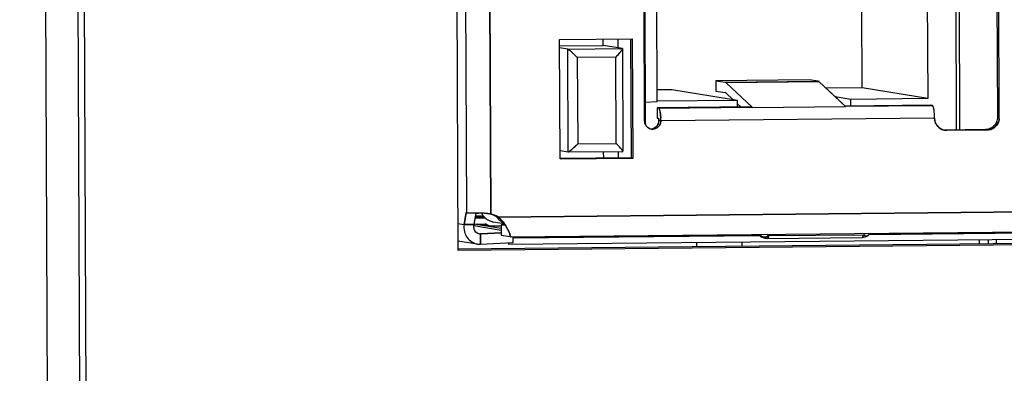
# Model space of a CAD drawing. Header units: millimetres. Extents: x 0 to 1750, y -1720 to 477.
# Tile 37 of 256: x 312 to 336, y -959 to -951. Entities that reach past the tile are written whole.
import ezdxf

# ---------------------------------------------------------------- set-up
doc = ezdxf.new("R2010")
doc.units = ezdxf.units.MM
doc.header["$LTSCALE"] = 92.51
for name, color, linetype in [('101305744_DXF_CONTINUOUS_LINE', 7, 'CONTINUOUS'), ('_101305744_1DXF_CONTINUOUS_LINE', 7, 'CONTINUOUS'), ('CAP0603_M_1_DXF_CONTINUOUS_LINE', 7, 'CONTINUOUS'), ('CAP0805_M_1_DXF_CONTINUOUS_LINE', 7, 'CONTINUOUS'), ('DE-11-072043DXF_CONTINUOUS_LINE', 7, 'CONTINUOUS'), ('DE-13-001875DXF_CONTINUOUS_LINE', 7, 'CONTINUOUS'), ('DFN5X6_POWPADXF_CONTINUOUS_LINE', 7, 'CONTINUOUS'), ('MANIFOLD_SOLDXF_CONTINUOUS_LINE', 7, 'CONTINUOUS')]:
    doc.layers.add(name, color=color, linetype=linetype)

msp = doc.modelspace()

# ---------------------------------------------------------------- linework, layer by layer
at = {"layer": '101305744_DXF_CONTINUOUS_LINE'}
for p, q in [((322.511, -955.309), (322.436, -938.217)), ((323.017, -938.202), (323.092, -955.344)), ((334.344, -940.014), (334.402, -953.3)), ((334.492, -953.299), (334.434, -940.013)), ((335.347, -940.296), (335.402, -952.99)), ((335.447, -952.997), (335.392, -940.303)), ((333.659, -940.746), (333.71, -952.54)), ((327.136, -952.61), (327.124, -949.861)), ((326.831, -953.083), (326.819, -950.284)), ((326.856, -953.18), (326.843, -950.225)), ((332.117, -952.28), (332.109, -950.315)), ((324.766, -951.104), (326.537, -951.087)), ((326.187, -951.305), (326.186, -951.09)), ((326.492, -951.087), (326.505, -953.978)), ((326.55, -953.985), (326.537, -951.087)), ((324.779, -954.003), (324.766, -951.104)), ((324.767, -951.257), (325.825, -951.246)), ((324.962, -951.335), (324.767, -951.303)), ((324.962, -951.335), (326.29, -951.322)), ((325.825, -951.246), (325.824, -951.094)), ((326.29, -951.322), (325.825, -951.246)), ((326.293, -951.326), (326.304, -953.819)), ((324.973, -953.834), (324.962, -951.335)), ((326.13, -951.53), (325.195, -951.539)), ((325.195, -951.539), (325.205, -953.638)), ((326.139, -953.629), (326.13, -951.53)), ((330.826, -952.082), (328.563, -952.105)), ((328.563, -952.105), (328.787, -952.141)), ((328.563, -952.105), (328.564, -952.355)), ((328.787, -952.141), (331.049, -952.119)), ((331.074, -952.132), (328.811, -952.155)), ((329.442, -952.747), (328.811, -952.155)), ((331.049, -952.119), (330.826, -952.082)), ((331.712, -952.729), (331.074, -952.132)), ((332.117, -952.28), (331.241, -952.289)), ((333.71, -952.54), (332.117, -952.28)), ((327.493, -952.326), (327.134, -952.329)), ((329.086, -952.586), (327.493, -952.326)), ((328.564, -952.355), (328.788, -952.391)), ((328.806, -952.401), (328.986, -952.569)), ((331.841, -952.559), (331.464, -952.497)), ((326.854, -952.623), (327.136, -952.61)), ((329.406, -952.742), (327.134, -952.764)), ((327.134, -952.764), (327.169, -952.77)), ((327.134, -952.764), (327.135, -953.014)), ((329.086, -952.586), (327.136, -952.605)), ((327.169, -952.77), (329.442, -952.748)), ((329.087, -952.745), (329.086, -952.586)), ((329.087, -952.664), (329.173, -952.744)), ((329.406, -952.742), (329.442, -952.747)), ((329.442, -952.745), (329.449, -952.752)), ((329.449, -952.752), (331.712, -952.729)), ((333.784, -952.698), (331.705, -952.719)), ((331.705, -952.725), (333.82, -952.704)), ((333.71, -952.54), (331.841, -952.559)), ((331.842, -952.718), (331.841, -952.559)), ((333.82, -952.704), (333.784, -952.698)), ((335.447, -952.997), (335.402, -952.99)), ((327.135, -953.014), (327.171, -953.02)), ((327.224, -953.079), (327.18, -953.072)), ((333.875, -953.013), (327.224, -953.079)), ((335.109, -953.293), (334.127, -953.303)), ((334.172, -953.31), (335.153, -953.3)), ((335.109, -953.293), (335.153, -953.3)), ((325.205, -953.638), (326.139, -953.629)), ((324.778, -953.802), (324.973, -953.834)), ((324.973, -953.834), (324.974, -953.834)), ((324.974, -953.834), (326.302, -953.821)), ((325.837, -953.985), (325.836, -953.826)), ((326.199, -953.981), (326.198, -953.822)), ((326.302, -953.821), (326.303, -953.821)), ((326.505, -953.978), (324.779, -953.995)), ((324.779, -954.003), (326.55, -953.985)), ((326.55, -953.985), (326.505, -953.978)), ((323.277, -955.417), (352.411, -955.128)), ((322.444, -955.598), (322.496, -955.307)), ((322.496, -955.307), (322.511, -955.309)), ((322.69, -955.596), (322.739, -955.318)), ((322.727, -955.387), (322.907, -955.386)), ((323.092, -955.344), (323.09, -955.344)), ((322.293, -955.573), (322.444, -955.598)), ((322.69, -955.596), (322.444, -955.598)), ((323.348, -955.743), (322.683, -955.634)), ((322.689, -955.588), (322.966, -955.585)), ((322.718, -955.437), (322.953, -955.435)), ((322.721, -955.42), (322.936, -955.418)), ((322.727, -955.587), (323.347, -955.689)), ((323.052, -955.634), (322.763, -955.587)), ((322.942, -955.424), (322.904, -955.418)), ((322.966, -955.585), (323.052, -955.634)), ((323.052, -955.634), (323.347, -955.631)), ((323.152, -955.532), (323.421, -955.576)), ((323.232, -955.41), (323.263, -955.415)), ((323.262, -955.423), (323.232, -955.41)), ((323.262, -955.423), (323.274, -955.429)), ((323.44, -955.603), (323.347, -955.608)), ((323.454, -955.625), (323.347, -955.608)), ((323.347, -955.608), (323.348, -955.858)), ((323.575, -955.899), (352.326, -955.613)), ((322.844, -955.828), (323.345, -955.804)), ((322.845, -956.078), (322.844, -955.828)), ((323.348, -955.858), (323.563, -955.893)), ((323.526, -956.077), (351.763, -955.796)), ((323.563, -955.852), (323.563, -955.893)), ((323.571, -955.878), (323.565, -955.86)), ((323.635, -955.923), (329.625, -955.863)), ((329.625, -955.865), (329.599, -955.839)), ((329.661, -955.871), (329.625, -955.865)), ((329.634, -955.839), (329.661, -955.871)), ((329.841, -955.876), (329.809, -955.837)), ((332.145, -955.853), (329.841, -955.876)), ((332.192, -955.813), (332.145, -955.853)), ((332.259, -955.859), (332.315, -955.812)), ((332.286, -955.837), (344.087, -955.72)), ((322.295, -955.995), (322.762, -956.071)), ((322.845, -956.078), (323.636, -956.039)), ((323.521, -956.045), (323.526, -956.077)), ((323.526, -956.077), (323.532, -956.044)), ((323.575, -955.894), (323.573, -955.885)), ((323.575, -955.897), (323.575, -955.894)), ((323.575, -955.898), (323.575, -955.897)), ((323.575, -955.898), (323.575, -955.899)), ((323.575, -955.899), (323.576, -955.898)), ((323.636, -956.039), (323.635, -955.898)), ((329.743, -955.925), (329.773, -955.93)), ((329.778, -955.931), (329.766, -955.929)), ((329.779, -955.931), (329.778, -955.931)), ((329.814, -955.934), (332.118, -955.911)), ((329.815, -955.934), (329.814, -955.934)), ((329.815, -955.934), (332.119, -955.911)), ((332.118, -955.911), (332.119, -955.911))]:
    msp.add_line(p, q, dxfattribs=at)
for centre, radius, start, end in [((328.784, -952.416), 0.0256, 75.9939, 80.7008), ((328.767, -952.443), 0.0568, 46.8927, 49.6565), ((335.143, -952.999), 0.304, 354.3318, 0.2385), ((326.979, -953.074), 0.2, 316.2946, 323.6852), ((326.977, -953.073), 0.203, 323.6952, 338.6437), ((326.976, -953.073), 0.203, 338.7133, 346.5361), ((326.974, -953.072), 0.206, 346.5232, 353.3004), ((326.977, -953.072), 0.202, 353.2905, 0.2301), ((326.987, -953.073), 0.193, 0.2882, 2.8118), ((325.556, -953.086), 1.668, 0.2523, 1.3276), ((327.026, -953.088), 0.193, 247.6488, 253.8434), ((327.027, -953.086), 0.195, 253.8436, 260.7211), ((326.982, -953.081), 0.192, 267.2675, 270.9159), ((326.982, -953.078), 0.196, 270.9797, 285.93), ((326.982, -953.078), 0.195, 285.9295, 293.8973), ((334.169, -953.018), 0.291, 256.4501, 257.8185), ((334.169, -953.018), 0.292, 257.8191, 260.7346), ((334.169, -953.019), 0.291, 260.7252, 270.5414), ((322.901, -944.138), 11.181, 269.1719, 269.4607), ((323.222, -955.142), 0.398, 206.8507, 215.8602), ((323.218, -955.144), 0.394, 215.8808, 217.8468), ((322.81, -957.082), 1.76, 80.761, 82.0611), ((322.857, -956.091), 0.777, 69.3138, 72.5724), ((322.9, -956.103), 0.783, 61.983, 75.7778), ((322.855, -956.095), 0.782, 61.1909, 69.2955), ((322.93, -955.653), 0.247, 166.4356, 172.9626), ((323.215, -955.147), 0.39, 258.0764, 260.7349), ((323.578, -955.202), 0.396, 212.8609, 214.9735), ((323.576, -955.202), 0.394, 214.9744, 215.8801), ((323.577, -955.202), 0.396, 215.8859, 221.9341), ((322.897, -956.107), 0.788, 61.1975, 61.9606), ((322.79, -955.996), 0.757, 44.8469, 49.9258), ((323.578, -955.201), 0.396, 221.9323, 228.0326), ((323.575, -955.205), 0.392, 228.031, 234.1176), ((322.751, -956.035), 0.812, 44.1126, 44.8972), ((322.725, -956.06), 0.848, 41.1081, 44.0971), ((323.574, -955.206), 0.39, 234.1424, 244.8858), ((322.669, -956.109), 0.922, 35.3114, 41.0746), ((322.609, -956.152), 0.995, 33.8589, 35.3525), ((322.835, -955.689), 0.139, 260.7131, 273.6595), ((329.73, -955.629), 0.271, 289.2201, 294.3324), ((332.117, -955.691), 0.22, 270.5724, 310.1036), ((322.833, -955.702), 0.376, 260.7324, 264.9636), ((322.833, -955.705), 0.373, 264.9609, 271.9089), ((323.254, -955.969), 0.33, 14.8274, 16.0807), ((329.814, -955.715), 0.219, 240.2918, 250.1614), ((329.814, -955.716), 0.218, 250.1616, 257.2472), ((329.813, -955.714), 0.22, 260.7652, 270.5687), ((329.812, -955.725), 0.209, 260.6871, 270.4778), ((329.735, -955.643), 0.256, 285.2698, 289.218)]:
    msp.add_arc(centre, radius, start, end, dxfattribs=at)
for points, knots in [([(326.13, -951.53), (326.15, -951.51), (326.186, -951.47), (326.23, -951.421), (326.259, -951.384), (326.276, -951.361), (326.288, -951.342), (326.293, -951.331), (326.293, -951.326)], [0, 0, 0, 0, 0.321146, 0.617622, 0.748746, 0.861423, 0.948168, 1, 1, 1, 1]), ([(326.293, -951.324), (326.292, -951.323), (326.292, -951.322), (326.291, -951.322), (326.29, -951.322)], [0, 0, 0, 0, 0.476625, 1, 1, 1, 1]), ([(326.293, -951.326), (326.293, -951.326), (326.293, -951.325), (326.293, -951.324), (326.293, -951.324)], [0, 0, 0, 0, 0.539583, 1, 1, 1, 1]), ([(325.195, -951.539), (325.173, -951.517), (325.128, -951.473), (325.072, -951.421), (325.029, -951.383), (325.001, -951.36), (324.98, -951.345), (324.967, -951.336), (324.962, -951.335)], [0, 0, 0, 0, 0.306006, 0.603528, 0.739871, 0.859011, 0.949802, 1, 1, 1, 1]), ([(328.811, -952.155), (328.809, -952.153), (328.802, -952.147), (328.793, -952.142), (328.787, -952.141)], [0, 0, 0, 0, 0.283017, 1, 1, 1, 1]), ([(331.074, -952.132), (331.072, -952.131), (331.065, -952.124), (331.056, -952.12), (331.049, -952.119)], [0, 0, 0, 0, 0.283017, 1, 1, 1, 1]), ([(328.79, -952.392), (328.794, -952.393), (328.799, -952.395), (328.803, -952.399), (328.804, -952.4)], [0, 0, 0, 0, 0.72477, 1, 1, 1, 1]), ([(333.875, -953.013), (333.875, -952.974), (333.872, -952.902), (333.862, -952.808), (333.848, -952.745), (333.834, -952.714), (333.824, -952.705), (333.82, -952.704)], [0, 0, 0, 0, 0.361338, 0.67382, 0.89316, 0.959724, 1, 1, 1, 1]), ([(327.224, -953.048), (327.223, -953.012), (327.22, -952.947), (327.209, -952.862), (327.195, -952.806), (327.182, -952.778), (327.173, -952.771), (327.169, -952.77)], [0, 0, 0, 0, 0.367284, 0.677532, 0.893139, 0.959007, 1, 1, 1, 1]), ([(335.402, -952.99), (335.403, -953.029), (335.388, -953.108), (335.323, -953.208), (335.225, -953.276), (335.147, -953.292), (335.109, -953.293)], [0, 0, 0, 0, 0.251638, 0.50257, 0.751999, 1, 1, 1, 1]), ([(326.953, -953.266), (326.923, -953.254), (326.886, -953.226), (326.862, -953.189), (326.856, -953.18)], [0, 0, 0, 0, 0.747261, 1, 1, 1, 1]), ([(327.224, -953.079), (327.225, -953.108), (327.212, -953.166), (327.16, -953.237), (327.082, -953.279), (327.023, -953.283), (326.995, -953.278)], [0, 0, 0, 0, 0.25183, 0.502809, 0.752084, 1, 1, 1, 1]), ([(327.171, -953.02), (327.172, -953.02), (327.173, -953.024), (327.174, -953.027), (327.175, -953.029)], [0, 0, 0, 0, 0.349037, 1, 1, 1, 1]), ([(327.175, -953.029), (327.175, -953.031), (327.178, -953.042), (327.179, -953.054), (327.179, -953.063)], [0, 0, 0, 0, 0.200538, 1, 1, 1, 1]), ([(334.101, -953.302), (334.038, -953.287), (333.92, -953.211), (333.875, -953.078), (333.875, -953.013)], [0, 0, 0, 0, 0.497486, 1, 1, 1, 1]), ([(335.446, -953.029), (335.442, -953.065), (335.422, -953.137), (335.355, -953.226), (335.262, -953.285), (335.189, -953.3), (335.153, -953.3)], [0, 0, 0, 0, 0.251812, 0.502614, 0.751961, 1, 1, 1, 1]), ([(324.974, -953.834), (324.979, -953.834), (324.993, -953.827), (325.014, -953.812), (325.042, -953.791), (325.084, -953.755), (325.139, -953.704), (325.183, -953.66), (325.205, -953.638)], [0, 0, 0, 0, 0.052317, 0.142923, 0.260888, 0.39601, 0.692394, 1, 1, 1, 1]), ([(326.304, -953.819), (326.304, -953.815), (326.298, -953.805), (326.287, -953.789), (326.269, -953.768), (326.24, -953.733), (326.196, -953.686), (326.159, -953.648), (326.139, -953.629)], [0, 0, 0, 0, 0.044453, 0.126985, 0.237833, 0.369015, 0.66995, 1, 1, 1, 1]), ([(326.303, -953.821), (326.304, -953.82), (326.304, -953.82), (326.304, -953.819), (326.304, -953.819)], [0, 0, 0, 0, 0.454266, 1, 1, 1, 1]), ([(322.511, -955.309), (322.512, -955.31), (322.522, -955.311), (322.532, -955.312), (322.541, -955.312)], [0, 0, 0, 0, 0.182337, 1, 1, 1, 1]), ([(322.541, -955.312), (322.552, -955.313), (322.619, -955.316), (322.685, -955.318), (322.739, -955.318)], [0, 0, 0, 0, 0.177866, 1, 1, 1, 1]), ([(323.053, -955.338), (323.031, -955.335), (322.946, -955.325), (322.86, -955.32), (322.796, -955.319)], [0, 0, 0, 0, 0.256038, 1, 1, 1, 1]), ([(322.907, -955.386), (322.935, -955.422), (323.004, -955.484), (323.09, -955.519), (323.134, -955.529)], [0, 0, 0, 0, 0.500928, 1, 1, 1, 1]), ([(322.444, -955.598), (322.437, -955.654), (322.443, -955.766), (322.51, -955.916), (322.624, -956.027), (322.723, -956.065), (322.772, -956.073)], [0, 0, 0, 0, 0.265156, 0.518433, 0.761953, 1, 1, 1, 1]), ([(322.812, -955.826), (322.793, -955.823), (322.753, -955.807), (322.691, -955.743), (322.679, -955.669), (322.684, -955.623)], [0, 0, 0, 0, 0.228879, 0.468172, 1, 1, 1, 1]), ([(323.533, -955.775), (323.527, -955.761), (323.499, -955.7), (323.465, -955.641), (323.436, -955.597)], [0, 0, 0, 0, 0.21935, 1, 1, 1, 1]), ([(323.565, -955.86), (323.563, -955.854), (323.554, -955.825), (323.542, -955.797), (323.533, -955.775)], [0, 0, 0, 0, 0.201198, 1, 1, 1, 1]), ([(329.661, -955.871), (329.679, -955.885), (329.727, -955.903), (329.777, -955.897), (329.802, -955.89)], [0, 0, 0, 0, 0.462675, 1, 1, 1, 1]), ([(329.841, -955.876), (329.839, -955.89), (329.835, -955.909), (329.822, -955.934), (329.815, -955.934)], [0, 0, 0, 0, 0.680899, 1, 1, 1, 1]), ([(332.119, -955.911), (332.126, -955.911), (332.139, -955.886), (332.143, -955.867), (332.145, -955.853)], [0, 0, 0, 0, 0.319104, 1, 1, 1, 1]), ([(332.145, -955.853), (332.149, -955.854), (332.16, -955.86), (332.173, -955.865), (332.182, -955.868)], [0, 0, 0, 0, 0.263, 1, 1, 1, 1]), ([(332.182, -955.868), (332.196, -955.872), (332.223, -955.877), (332.25, -955.867), (332.259, -955.859)], [0, 0, 0, 0, 0.554214, 1, 1, 1, 1]), ([(323.563, -955.893), (323.564, -955.893), (323.568, -955.894), (323.573, -955.895), (323.575, -955.896)], [0, 0, 0, 0, 0.350105, 1, 1, 1, 1])]:
    msp.add_open_spline(points, degree=3, knots=knots, dxfattribs=at)
for points in [[(326.856, -953.18), (326.84, -953.151), (326.831, -953.116), (326.831, -953.083)], [(327.124, -953.212), (327.106, -953.231), (327.084, -953.246), (327.061, -953.257)], [(329.625, -955.865), (329.656, -955.896), (329.699, -955.918), (329.743, -955.925)], [(329.706, -955.905), (329.689, -955.896), (329.674, -955.884), (329.661, -955.871)]]:
    msp.add_open_spline(points, degree=3, dxfattribs=at)
at = {"layer": '_101305744_1DXF_CONTINUOUS_LINE'}
for p, q in [((322.691, -955.588), (322.966, -955.585)), ((322.718, -955.437), (322.953, -955.435)), ((322.727, -955.587), (323.347, -955.689)), ((323.052, -955.634), (322.763, -955.587)), ((322.941, -955.424), (322.904, -955.418)), ((323.052, -955.634), (322.966, -955.585)), ((323.052, -955.634), (323.347, -955.631)), ((323.152, -955.532), (323.421, -955.576)), ((329.625, -955.865), (329.599, -955.839)), ((329.625, -955.865), (329.661, -955.871)), ((329.634, -955.839), (329.661, -955.871)), ((329.841, -955.876), (329.809, -955.837)), ((332.145, -955.853), (329.841, -955.876)), ((332.192, -955.813), (332.145, -955.853)), ((332.259, -955.859), (332.315, -955.812)), ((329.743, -955.925), (329.773, -955.93)), ((329.779, -955.931), (329.778, -955.931)), ((329.815, -955.934), (332.119, -955.911))]:
    msp.add_line(p, q, dxfattribs=at)
for centre, radius, start, end in [((323.222, -955.142), 0.399, 206.7995, 217.7615), ((323.214, -955.15), 0.387, 258.0521, 260.7313), ((323.579, -955.201), 0.397, 212.9648, 215.9569), ((323.578, -955.202), 0.396, 215.9593, 221.9584), ((323.576, -955.203), 0.394, 221.9606, 224.9673), ((323.575, -955.204), 0.393, 224.9708, 234.0117), ((323.574, -955.206), 0.39, 234.0239, 245.0005), ((329.811, -955.72), 0.213, 225.0655, 237.3196), ((332.117, -955.691), 0.22, 270.5692, 310.1142), ((329.814, -955.715), 0.219, 237.3056, 246.2225), ((329.814, -955.715), 0.219, 246.2197, 249.1834), ((329.814, -955.716), 0.218, 249.1807, 255.1267), ((329.813, -955.718), 0.216, 255.1324, 257.6758), ((329.813, -955.719), 0.215, 257.6773, 258.64), ((329.813, -955.72), 0.214, 258.6393, 260.4767), ((329.813, -955.714), 0.22, 260.7294, 270.5686), ((329.813, -955.721), 0.213, 260.7312, 261.1747), ((329.815, -955.927), 0.00684, 271.2154, 276.1799), ((332.119, -955.904), 0.00678, 267.741, 270.5827)]:
    msp.add_arc(centre, radius, start, end, dxfattribs=at)
for points, knots in [([(322.907, -955.386), (322.935, -955.422), (323.004, -955.484), (323.09, -955.519), (323.134, -955.529)], [0, 0, 0, 0, 0.501024, 1, 1, 1, 1]), ([(329.625, -955.865), (329.64, -955.881), (329.677, -955.907), (329.721, -955.922), (329.743, -955.925)], [0, 0, 0, 0, 0.500609, 1, 1, 1, 1]), ([(329.661, -955.871), (329.672, -955.879), (329.698, -955.893), (329.743, -955.9), (329.792, -955.894), (329.825, -955.883), (329.841, -955.876)], [0, 0, 0, 0, 0.218418, 0.456103, 0.717362, 1, 1, 1, 1]), ([(329.816, -955.934), (329.819, -955.934), (329.825, -955.928), (329.834, -955.909), (329.839, -955.89), (329.841, -955.876)], [0, 0, 0, 0, 0.127284, 0.330569, 1, 1, 1, 1]), ([(332.119, -955.911), (332.122, -955.911), (332.127, -955.908), (332.131, -955.902), (332.135, -955.892), (332.141, -955.876), (332.144, -955.861), (332.145, -955.853)], [0, 0, 0, 0, 0.124675, 0.214384, 0.326192, 0.618179, 1, 1, 1, 1]), ([(332.145, -955.853), (332.156, -955.858), (332.178, -955.868), (332.209, -955.874), (332.237, -955.872), (332.253, -955.864), (332.259, -955.859)], [0, 0, 0, 0, 0.309495, 0.575288, 0.800571, 1, 1, 1, 1])]:
    msp.add_open_spline(points, degree=3, knots=knots, dxfattribs=at)
at = {"layer": 'CAP0603_M_1_DXF_CONTINUOUS_LINE'}
for p, q in [((334.957, -955.963), (334.957, -956.061)), ((335.184, -956.059), (335.184, -955.961))]:
    msp.add_line(p, q, dxfattribs=at)
at = {"layer": 'CAP0805_M_1_DXF_CONTINUOUS_LINE'}
msp.add_line((335.374, -955.959), (335.374, -956.057), dxfattribs=at)
at = {"layer": 'DE-11-072043DXF_CONTINUOUS_LINE'}
for p, q in [((312.583, -805.443), (313.472, -1008.347)), ((322.213, -937.333), (322.296, -956.224)), ((322.295, -956.187), (353.072, -955.882)), ((322.296, -956.224), (353.287, -955.917))]:
    msp.add_line(p, q, dxfattribs=at)
at = {"layer": 'DE-13-001875DXF_CONTINUOUS_LINE'}
for p, q in [((312.538, -1008.39), (311.649, -805.487)), ((313.324, -1008.352), (312.435, -805.449)), ((328.089, -956.031), (328.09, -956.13))]:
    msp.add_line(p, q, dxfattribs=at)
at = {"layer": 'DFN5X6_POWPADXF_CONTINUOUS_LINE'}
msp.add_line((329.189, -956.02), (329.19, -956.119), dxfattribs=at)
at = {"layer": 'MANIFOLD_SOLDXF_CONTINUOUS_LINE'}
for p, q in [((322.511, -955.309), (322.436, -938.217)), ((323.092, -955.344), (323.017, -938.202)), ((334.344, -940.014), (334.402, -953.3)), ((334.492, -953.299), (334.434, -940.013)), ((335.347, -940.296), (335.402, -952.99)), ((335.447, -952.997), (335.392, -940.304)), ((333.659, -940.746), (333.71, -952.54)), ((327.136, -952.61), (327.124, -949.861)), ((326.831, -953.083), (326.819, -950.284)), ((326.856, -953.18), (326.843, -950.225)), ((332.117, -952.28), (332.109, -950.315)), ((324.766, -951.104), (326.537, -951.087)), ((326.187, -951.305), (326.186, -951.09)), ((326.492, -951.087), (326.505, -953.978)), ((326.55, -953.985), (326.537, -951.087)), ((324.779, -954.003), (324.766, -951.104)), ((324.767, -951.257), (325.825, -951.246)), ((324.962, -951.335), (324.767, -951.303)), ((324.962, -951.335), (326.29, -951.322)), ((325.825, -951.246), (325.824, -951.094)), ((326.29, -951.322), (325.825, -951.246)), ((326.293, -951.326), (326.304, -953.819)), ((324.973, -953.834), (324.962, -951.335)), ((326.13, -951.53), (325.195, -951.539)), ((325.195, -951.539), (325.205, -953.638)), ((326.139, -953.629), (326.13, -951.53)), ((330.826, -952.082), (328.563, -952.105)), ((328.563, -952.105), (328.787, -952.141)), ((328.563, -952.105), (328.564, -952.355)), ((328.787, -952.141), (331.049, -952.119)), ((331.074, -952.132), (328.811, -952.155)), ((329.449, -952.752), (328.811, -952.155)), ((331.049, -952.119), (330.826, -952.082)), ((331.498, -952.529), (331.074, -952.132)), ((332.117, -952.28), (331.241, -952.289)), ((333.71, -952.54), (332.117, -952.28)), ((327.493, -952.326), (327.134, -952.329)), ((329.086, -952.586), (327.493, -952.326)), ((328.564, -952.355), (328.788, -952.391)), ((328.806, -952.401), (328.986, -952.569)), ((331.841, -952.559), (331.464, -952.497)), ((326.854, -952.623), (327.136, -952.61)), ((329.406, -952.742), (327.134, -952.764)), ((327.134, -952.764), (327.169, -952.77)), ((327.134, -952.764), (327.135, -953.014)), ((329.086, -952.586), (327.136, -952.605)), ((327.169, -952.77), (329.442, -952.748)), ((329.087, -952.745), (329.086, -952.586)), ((329.087, -952.664), (329.173, -952.744)), ((329.442, -952.746), (329.406, -952.742)), ((329.449, -952.752), (331.712, -952.729)), ((331.636, -952.659), (331.498, -952.529)), ((333.784, -952.698), (331.705, -952.719)), ((331.705, -952.725), (333.784, -952.705)), ((331.712, -952.729), (331.705, -952.723)), ((333.71, -952.54), (331.841, -952.559)), ((331.842, -952.718), (331.841, -952.559)), ((333.82, -952.704), (333.784, -952.698)), ((333.784, -952.705), (333.82, -952.704)), ((335.447, -952.997), (335.402, -952.99)), ((327.135, -953.014), (327.171, -953.02)), ((327.18, -953.072), (327.224, -953.079)), ((333.875, -953.013), (327.224, -953.079)), ((335.109, -953.293), (334.127, -953.303)), ((334.172, -953.31), (335.153, -953.3)), ((335.108, -953.293), (335.153, -953.3)), ((325.205, -953.638), (326.139, -953.629)), ((324.778, -953.802), (324.973, -953.834)), ((324.973, -953.834), (324.974, -953.834)), ((324.974, -953.834), (326.302, -953.821)), ((325.837, -953.985), (325.836, -953.826)), ((326.199, -953.981), (326.198, -953.822)), ((326.302, -953.821), (326.303, -953.821)), ((326.303, -953.821), (326.304, -953.82)), ((326.505, -953.978), (324.779, -953.995)), ((324.779, -954.003), (326.55, -953.985)), ((326.55, -953.985), (326.505, -953.978)), ((352.411, -955.128), (323.277, -955.417)), ((322.496, -955.307), (322.444, -955.598)), ((322.496, -955.307), (322.511, -955.309)), ((322.69, -955.596), (322.739, -955.318)), ((322.727, -955.387), (322.907, -955.386)), ((322.293, -955.573), (322.444, -955.598)), ((322.444, -955.598), (322.69, -955.596)), ((323.348, -955.743), (322.684, -955.634)), ((322.721, -955.42), (322.936, -955.418)), ((323.232, -955.41), (323.263, -955.415)), ((323.262, -955.423), (323.272, -955.428)), ((323.272, -955.428), (323.284, -955.434)), ((323.347, -955.608), (323.44, -955.603)), ((323.454, -955.625), (323.347, -955.608)), ((323.347, -955.608), (323.348, -955.858)), ((323.575, -955.899), (352.326, -955.613)), ((323.348, -955.803), (322.844, -955.828)), ((322.844, -955.828), (322.845, -956.078)), ((323.348, -955.858), (323.563, -955.893)), ((323.526, -956.077), (351.763, -955.796)), ((323.563, -955.893), (323.563, -955.852)), ((329.623, -955.863), (323.635, -955.923)), ((344.085, -955.72), (332.286, -955.837)), ((322.295, -955.995), (322.762, -956.071)), ((322.845, -956.078), (323.636, -956.039)), ((323.521, -956.045), (323.526, -956.077)), ((323.526, -956.077), (323.532, -956.044)), ((323.573, -955.888), (323.575, -955.894)), ((323.575, -955.894), (323.575, -955.897)), ((323.575, -955.897), (323.575, -955.898)), ((323.636, -956.039), (323.635, -955.898))]:
    msp.add_line(p, q, dxfattribs=at)
msp.add_lwpolyline([(323.284, -955.434), (323.297, -955.443), (323.31, -955.452), (323.311, -955.453)], dxfattribs=at)
for centre, radius, start, end in [((326.29, -951.325), 0.0033, 32.6087, 36.8467), ((325.855, -951.071), 0.511, 323.7783, 324.3299), ((326.979, -953.074), 0.2, 315.9129, 316.2951), ((326.977, -953.073), 0.203, 338.3242, 339.263), ((326.977, -953.073), 0.202, 339.2624, 341.1744), ((326.976, -953.073), 0.203, 341.1773, 345.2074), ((326.976, -953.072), 0.203, 345.2065, 352.4561), ((326.976, -953.072), 0.203, 353.3474, 0.2468), ((326.976, -953.073), 0.203, 352.4578, 353.3453), ((327.02, -953.08), 0.205, 341.2408, 0.1854), ((325.591, -953.085), 1.634, 0.839, 2.6596), ((325.547, -953.086), 1.678, 0.5162, 0.8525), ((325.553, -953.086), 1.672, 0.2511, 0.5163), ((327.027, -953.087), 0.194, 247.6459, 253.9891), ((327.027, -953.087), 0.194, 253.9987, 260.7301), ((326.982, -953.078), 0.195, 270.957, 285.9326), ((326.981, -953.078), 0.196, 285.9637, 292.997), ((326.981, -953.077), 0.197, 292.995, 293.8989), ((334.169, -953.019), 0.29, 256.2039, 257.7921), ((334.169, -953.02), 0.29, 257.7919, 260.7289), ((334.169, -953.019), 0.291, 260.7341, 270.5672), ((326.302, -953.817), 0.00407, 270.6298, 273.7209), ((322.899, -944.263), 11.057, 269.1717, 269.4633), ((322.778, -957.115), 1.796, 88.5772, 89.4505), ((322.805, -957.109), 1.788, 80.8926, 82.0648), ((322.856, -956.092), 0.779, 72.5543, 75.4229), ((322.818, -957.029), 1.707, 80.7501, 80.885), ((322.856, -956.093), 0.78, 69.3089, 72.5542), ((322.901, -956.101), 0.781, 66.0691, 75.7946), ((322.855, -956.095), 0.782, 61.2027, 69.3017), ((322.9, -956.102), 0.782, 61.2003, 66.0613), ((322.907, -956.191), 0.846, 65.226, 67.432), ((322.835, -955.688), 0.14, 260.7619, 273.6787), ((322.832, -955.705), 0.373, 260.7338, 264.9934), ((322.832, -955.703), 0.375, 264.9958, 271.9167), ((323.345, -955.945), 0.235, 13.9879, 14.8627)]:
    msp.add_arc(centre, radius, start, end, dxfattribs=at)
for points, knots in [([(326.293, -951.326), (326.293, -951.329), (326.291, -951.335), (326.287, -951.344), (326.279, -951.356), (326.274, -951.364), (326.27, -951.369)], [0, 0, 0, 0, 0.147205, 0.368778, 0.656729, 1, 1, 1, 1]), ([(324.962, -951.335), (324.964, -951.336), (324.969, -951.338), (324.977, -951.343), (324.987, -951.35), (325.004, -951.363), (325.029, -951.383), (325.06, -951.41), (325.093, -951.441), (325.139, -951.483), (325.173, -951.517), (325.195, -951.539)], [0, 0, 0, 0, 0.019409, 0.050087, 0.091036, 0.140674, 0.259557, 0.395831, 0.542106, 0.693603, 1, 1, 1, 1]), ([(326.268, -951.373), (326.259, -951.385), (326.239, -951.41), (326.193, -951.463), (326.156, -951.503), (326.13, -951.53)], [0, 0, 0, 0, 0.215529, 0.461285, 1, 1, 1, 1]), ([(328.787, -952.141), (328.789, -952.142), (328.798, -952.144), (328.806, -952.15), (328.811, -952.155)], [0, 0, 0, 0, 0.224883, 1, 1, 1, 1]), ([(331.074, -952.132), (331.072, -952.131), (331.065, -952.124), (331.056, -952.12), (331.049, -952.119)], [0, 0, 0, 0, 0.283039, 1, 1, 1, 1]), ([(328.806, -952.401), (328.805, -952.4), (328.799, -952.395), (328.793, -952.392), (328.788, -952.391)], [0, 0, 0, 0, 0.283039, 1, 1, 1, 1]), ([(333.875, -953.013), (333.875, -952.974), (333.873, -952.918), (333.866, -952.847), (333.859, -952.801), (333.851, -952.762), (333.844, -952.736), (333.836, -952.72), (333.83, -952.711), (333.824, -952.705), (333.82, -952.704)], [0, 0, 0, 0, 0.361144, 0.526557, 0.673602, 0.797087, 0.893054, 0.930035, 0.959716, 1, 1, 1, 1]), ([(327.169, -952.77), (327.173, -952.771), (327.181, -952.777), (327.188, -952.792), (327.197, -952.813), (327.207, -952.856), (327.217, -952.922), (327.221, -952.978), (327.223, -953.009)], [0, 0, 0, 0, 0.042268, 0.107676, 0.200331, 0.319621, 0.627185, 1, 1, 1, 1]), ([(335.402, -952.99), (335.403, -953.029), (335.388, -953.108), (335.323, -953.208), (335.225, -953.276), (335.147, -953.292), (335.109, -953.293)], [0, 0, 0, 0, 0.251626, 0.502567, 0.752006, 1, 1, 1, 1]), ([(335.153, -953.3), (335.192, -953.3), (335.269, -953.283), (335.367, -953.215), (335.432, -953.115), (335.447, -953.036), (335.447, -952.997)], [0, 0, 0, 0, 0.247994, 0.497431, 0.748372, 1, 1, 1, 1]), ([(326.831, -953.083), (326.831, -953.102), (326.837, -953.141), (326.862, -953.195), (326.901, -953.239), (326.935, -953.259), (326.953, -953.266)], [0, 0, 0, 0, 0.251601, 0.502219, 0.751633, 1, 1, 1, 1]), ([(326.995, -953.278), (327.018, -953.282), (327.065, -953.281), (327.13, -953.256), (327.183, -953.209), (327.206, -953.167), (327.214, -953.145)], [0, 0, 0, 0, 0.248282, 0.497496, 0.748128, 1, 1, 1, 1]), ([(327.123, -953.213), (327.118, -953.218), (327.1, -953.235), (327.078, -953.249), (327.061, -953.257)], [0, 0, 0, 0, 0.251182, 1, 1, 1, 1]), ([(327.18, -953.072), (327.18, -953.065), (327.179, -953.053), (327.177, -953.037), (327.175, -953.027), (327.173, -953.022), (327.171, -953.02), (327.171, -953.02)], [0, 0, 0, 0, 0.361327, 0.673808, 0.893109, 0.959694, 1, 1, 1, 1]), ([(333.875, -953.013), (333.875, -953.046), (333.886, -953.112), (333.934, -953.2), (334.007, -953.267), (334.068, -953.294), (334.1, -953.301)], [0, 0, 0, 0, 0.251785, 0.502428, 0.751715, 1, 1, 1, 1]), ([(325.02, -953.808), (325.035, -953.797), (325.065, -953.771), (325.127, -953.716), (325.174, -953.67), (325.205, -953.638)], [0, 0, 0, 0, 0.220077, 0.470225, 1, 1, 1, 1]), ([(326.275, -953.775), (326.256, -953.751), (326.211, -953.702), (326.165, -953.654), (326.139, -953.629)], [0, 0, 0, 0, 0.459322, 1, 1, 1, 1]), ([(324.974, -953.834), (324.975, -953.834), (324.977, -953.834), (324.98, -953.833), (324.982, -953.832)], [0, 0, 0, 0, 0.19807, 1, 1, 1, 1]), ([(324.982, -953.832), (324.988, -953.83), (325.001, -953.822), (325.013, -953.813), (325.02, -953.808)], [0, 0, 0, 0, 0.419214, 1, 1, 1, 1]), ([(326.302, -953.812), (326.299, -953.807), (326.29, -953.794), (326.281, -953.782), (326.275, -953.775)], [0, 0, 0, 0, 0.4099, 1, 1, 1, 1]), ([(326.304, -953.819), (326.304, -953.818), (326.304, -953.816), (326.303, -953.814), (326.302, -953.812)], [0, 0, 0, 0, 0.181518, 1, 1, 1, 1]), ([(322.511, -955.309), (322.52, -955.311), (322.547, -955.313), (322.595, -955.315), (322.662, -955.317), (322.712, -955.318), (322.739, -955.318)], [0, 0, 0, 0, 0.128581, 0.344836, 0.639567, 1, 1, 1, 1]), ([(323.052, -955.338), (323.033, -955.336), (322.957, -955.326), (322.88, -955.321), (322.823, -955.32)], [0, 0, 0, 0, 0.254171, 1, 1, 1, 1]), ([(322.444, -955.598), (322.437, -955.654), (322.443, -955.766), (322.51, -955.916), (322.624, -956.027), (322.723, -956.065), (322.772, -956.073)], [0, 0, 0, 0, 0.265161, 0.518479, 0.762031, 1, 1, 1, 1]), ([(322.812, -955.826), (322.791, -955.823), (322.748, -955.805), (322.701, -955.75), (322.679, -955.676), (322.683, -955.622), (322.69, -955.596)], [0, 0, 0, 0, 0.22386, 0.459786, 0.717158, 1, 1, 1, 1]), ([(323.277, -955.417), (323.285, -955.424), (323.315, -955.451), (323.344, -955.48), (323.364, -955.503)], [0, 0, 0, 0, 0.25213, 1, 1, 1, 1]), ([(323.364, -955.503), (323.368, -955.507), (323.383, -955.525), (323.397, -955.543), (323.408, -955.557)], [0, 0, 0, 0, 0.252685, 1, 1, 1, 1]), ([(323.408, -955.557), (323.41, -955.561), (323.42, -955.574), (323.429, -955.587), (323.436, -955.597)], [0, 0, 0, 0, 0.252795, 1, 1, 1, 1]), ([(323.436, -955.597), (323.464, -955.639), (323.508, -955.716), (323.543, -955.797), (323.556, -955.833)], [0, 0, 0, 0, 0.569607, 1, 1, 1, 1]), ([(323.556, -955.833), (323.558, -955.838), (323.564, -955.855), (323.569, -955.872), (323.573, -955.884)], [0, 0, 0, 0, 0.314442, 1, 1, 1, 1]), ([(323.563, -955.893), (323.565, -955.893), (323.569, -955.894), (323.574, -955.895), (323.575, -955.896)], [0, 0, 0, 0, 0.631654, 1, 1, 1, 1])]:
    msp.add_open_spline(points, degree=3, knots=knots, dxfattribs=at)
for points in [[(326.29, -951.322), (326.291, -951.322), (326.292, -951.323), (326.292, -951.323)], [(327.165, -953.148), (327.156, -953.171), (327.141, -953.194), (327.124, -953.212)]]:
    msp.add_open_spline(points, degree=3, dxfattribs=at)

doc.saveas('drawing.dxf')
